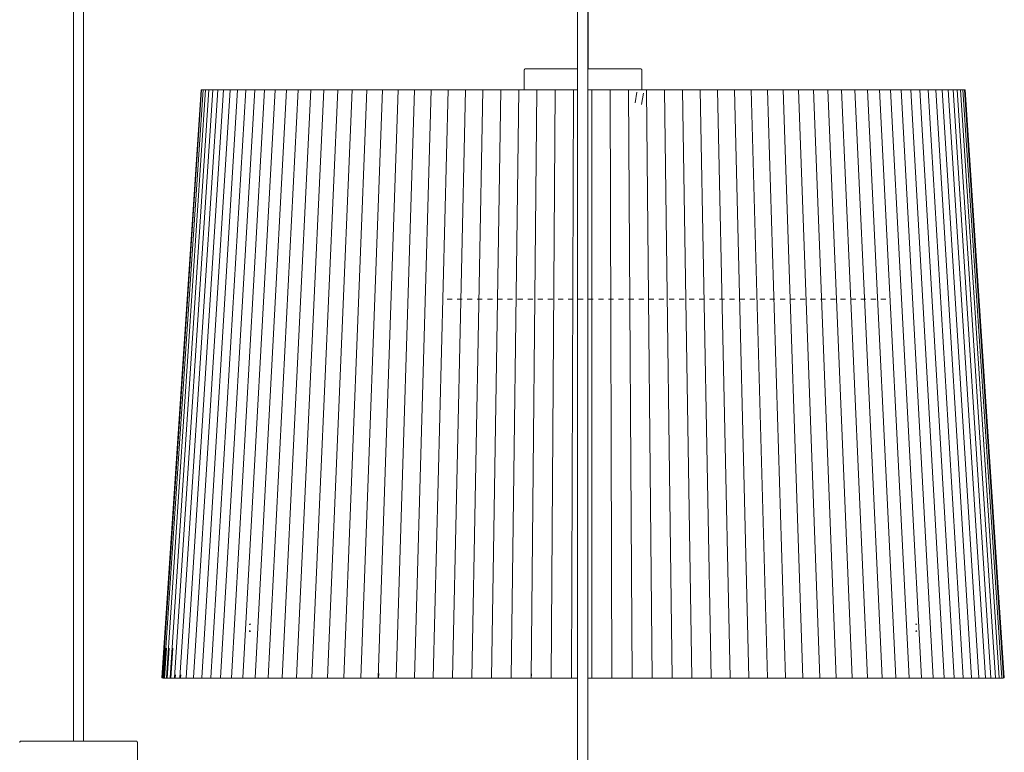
# Model space of a CAD drawing. Header units: millimetres. Extents: x 5395 to 10087, y 397 to 7363.
# Tile 4 of 14: x 5759 to 6345, y 1273 to 1709. Entities that reach past the tile are written whole.
import ezdxf

# ---------------------------------------------------------------- set-up
doc = ezdxf.new("R2010")
doc.units = ezdxf.units.MM
doc.linetypes.add('Dash', pattern=[6, 3, -3])
doc.layers.add('A-ANNO-DIMS', color=7, linetype='Dash', lineweight=9, true_color=0xd2d2d2)
doc.layers.add('E-LITE-EQPM', color=7, linetype='Continuous', lineweight=20)

# ---------------------------------------------------------------- blocks, each defined once
blk = doc.blocks.new('64314-7L   _Suspended_tensor - 64314-44-7L SAMBA Black_ribbon beige pendant lamp ø450-7L-545827-Alzado_PDF')
at = {"layer": 'E-LITE-EQPM', "lineweight": 9}
for p, q in [((5791.1, 1983.84), (5791.1, 1280)), ((5797.1, 1280), (5797.1, 1983.84)), ((6090.82, 1983.84), (6090.82, 880)), ((6096.82, 879.97), (6096.82, 1983.84)), ((6097.06, 1680), (6097.06, 1979.77)), ((6059.07, 1679.05), (6059.07, 1667.48)), ((6129.07, 1667.49), (6129.07, 1679.05)), ((5866.92, 1667.5), (5843.59, 1317.5)), ((5867.28, 1667.5), (5843.96, 1317.5)), ((5868.16, 1667.5), (5844.9, 1317.5)), ((5869.57, 1667.5), (5846.42, 1317.5)), ((5871.49, 1667.5), (5848.51, 1317.5)), ((5873.93, 1667.5), (5851.17, 1317.5)), ((5876.87, 1667.5), (5854.39, 1317.5)), ((5880.32, 1667.5), (5858.16, 1317.5)), ((5884.26, 1667.5), (5862.48, 1317.5)), ((5866.92, 1667.5), (5867.28, 1667.48)), ((5867.28, 1667.5), (5867.08, 1667.5)), ((5867.28, 1667.5), (5867.67, 1667.47)), ((5888.68, 1667.5), (5867.32, 1317.5)), ((5867.62, 1667.49), (5867.38, 1667.49)), ((5867.62, 1667.47), (5868.16, 1667.5)), ((5868.16, 1667.5), (5868.55, 1667.47)), ((5868.45, 1667.47), (5869.57, 1667.5)), ((5868.97, 1667.5), (5869.57, 1667.46)), ((5869.57, 1667.5), (5869.95, 1667.47)), ((5869.8, 1667.47), (5871.49, 1667.5)), ((5871.49, 1667.5), (5871.88, 1667.47)), ((5871.88, 1667.48), (5873.93, 1667.5)), ((5893.57, 1667.5), (5872.7, 1317.5)), ((5873.93, 1667.5), (5874.31, 1667.47)), ((5874.31, 1667.48), (5876.87, 1667.5)), ((5876.87, 1667.5), (5877.25, 1667.47)), ((5877.25, 1667.48), (5880.32, 1667.5)), ((5898.93, 1667.5), (5878.58, 1317.5)), ((5880.32, 1667.5), (5880.69, 1667.47)), ((5880.69, 1667.48), (5884.26, 1667.5)), ((5884.26, 1667.5), (5884.62, 1667.47)), ((5884.62, 1667.48), (5888.68, 1667.5)), ((5904.74, 1667.5), (5884.96, 1317.5)), ((5888.68, 1667.5), (5889.03, 1667.47)), ((5889.03, 1667.48), (5893.57, 1667.5)), ((5910.98, 1667.5), (5891.82, 1317.5)), ((5893.57, 1667.5), (5893.92, 1667.47)), ((5893.92, 1667.48), (5898.93, 1667.5)), ((5898.93, 1667.5), (5899.27, 1667.47)), ((5917.65, 1667.5), (5899.14, 1317.5)), ((5899.27, 1667.48), (5904.74, 1667.5)), ((5904.74, 1667.5), (5905.23, 1667.46)), ((5905.04, 1667.48), (5910.98, 1667.5)), ((5924.72, 1667.5), (5906.92, 1317.5)), ((5910.98, 1667.5), (5911.3, 1667.47)), ((5911.3, 1667.48), (5917.65, 1667.5)), ((5932.18, 1667.5), (5915.13, 1317.5)), ((5917.65, 1667.5), (5917.95, 1667.47)), ((5917.95, 1667.48), (5924.72, 1667.5)), ((5940.02, 1667.5), (5923.75, 1317.5)), ((5924.72, 1667.5), (5925.01, 1667.47)), ((5925.01, 1667.48), (5932.18, 1667.5)), ((5932.18, 1667.5), (5932.47, 1667.47)), ((5932.47, 1667.48), (5940.02, 1667.5)), ((5948.21, 1667.5), (5932.76, 1317.5)), ((5940.02, 1667.5), (5940.29, 1667.47)), ((5940.29, 1667.48), (5948.21, 1667.5)), ((5956.74, 1667.5), (5942.14, 1317.5)), ((5948.21, 1667.5), (5948.47, 1667.47)), ((5948.47, 1667.48), (5956.74, 1667.5)), ((5965.58, 1667.5), (5951.88, 1317.5)), ((5956.74, 1667.5), (5956.98, 1667.47)), ((5956.98, 1667.48), (5965.58, 1667.5)), ((5974.72, 1667.5), (5961.94, 1317.5)), ((5965.58, 1667.5), (5965.81, 1667.47)), ((5965.81, 1667.48), (5974.72, 1667.5)), ((5984.14, 1667.5), (5972.31, 1317.5)), ((5974.72, 1667.5), (5974.93, 1667.47)), ((5974.93, 1667.48), (5984.14, 1667.5)), ((5993.81, 1667.5), (5982.96, 1317.5)), ((5984.14, 1667.5), (5984.33, 1667.47)), ((5984.33, 1667.48), (5993.81, 1667.5)), ((5993.81, 1667.5), (5993.99, 1667.47)), ((6003.71, 1667.5), (5993.86, 1317.5)), ((5993.99, 1667.48), (6003.71, 1667.5)), ((6003.71, 1667.48), (6013.81, 1667.5)), ((6013.81, 1667.5), (6005, 1317.5)), ((6013.81, 1667.48), (6024.11, 1667.5)), ((6024.11, 1667.5), (6016.34, 1317.5)), ((6024.11, 1667.48), (6034.56, 1667.5)), ((6034.56, 1667.5), (6027.86, 1317.5)), ((6034.56, 1667.48), (6045.16, 1667.5)), ((6045.16, 1667.5), (6039.53, 1317.5)), ((6045.16, 1667.48), (6055.86, 1667.5)), ((6055.86, 1667.5), (6051.33, 1317.5)), ((6055.86, 1667.48), (6066.65, 1667.5)), ((6066.65, 1667.5), (6063.23, 1317.5)), ((6066.65, 1667.48), (6077.51, 1667.5)), ((6077.51, 1667.5), (6075.19, 1317.5)), ((6077.51, 1667.48), (6088.4, 1667.5)), ((6088.4, 1667.5), (6087.21, 1317.5)), ((6088.4, 1667.48), (6090.84, 1667.48)), ((6096.81, 1667.49), (6099.31, 1667.5)), ((6099.31, 1667.5), (6099.23, 1317.5)), ((6099.31, 1667.48), (6110.2, 1667.5)), ((6110.2, 1667.48), (6121.06, 1667.5)), ((6110.2, 1667.5), (6111.25, 1317.5)), ((6121.06, 1667.48), (6131.86, 1667.5)), ((6121.06, 1667.5), (6123.22, 1317.5)), ((6125.94, 1666.1), (6124.98, 1659.68)), ((6128.88, 1658.73), (6129.9, 1665.51)), ((6131.86, 1667.48), (6142.57, 1667.5)), ((6131.86, 1667.5), (6135.13, 1317.5)), ((6142.57, 1667.48), (6153.16, 1667.5)), ((6142.57, 1667.5), (6146.95, 1317.5)), ((6153.16, 1667.48), (6163.62, 1667.5)), ((6153.16, 1667.5), (6158.64, 1317.5)), ((6163.62, 1667.48), (6173.92, 1667.5)), ((6163.62, 1667.5), (6170.18, 1317.5)), ((6173.92, 1667.48), (6184.04, 1667.5)), ((6173.92, 1667.5), (6181.55, 1317.5)), ((6184.04, 1667.48), (6193.95, 1667.5)), ((6184.04, 1667.5), (6192.71, 1317.5)), ((6193.95, 1667.48), (6203.62, 1667.5)), ((6193.95, 1667.5), (6203.65, 1317.5)), ((6203.62, 1667.5), (6203.59, 1667.49)), ((6203.62, 1667.48), (6213.05, 1667.5)), ((6203.62, 1667.5), (6214.34, 1317.5)), ((6213.05, 1667.48), (6222.2, 1667.5)), ((6213.05, 1667.5), (6224.74, 1317.5)), ((6222.2, 1667.48), (6231.06, 1667.5)), ((6222.2, 1667.5), (6234.85, 1317.5)), ((6231.06, 1667.48), (6239.59, 1667.5)), ((6231.06, 1667.5), (6244.63, 1317.5)), ((6239.59, 1667.5), (6254.07, 1317.5)), ((6239.6, 1667.48), (6247.8, 1667.5)), ((6247.8, 1667.48), (6255.65, 1667.5)), ((6247.8, 1667.5), (6263.13, 1317.5)), ((6255.65, 1667.48), (6263.12, 1667.5)), ((6255.65, 1667.5), (6271.81, 1317.5)), ((6263.12, 1667.5), (6280.07, 1317.5)), ((6263.13, 1667.48), (6270.21, 1667.5)), ((6270.21, 1667.48), (6276.89, 1667.5)), ((6270.21, 1667.5), (6287.91, 1317.5)), ((6276.89, 1667.48), (6283.15, 1667.5)), ((6276.89, 1667.5), (6295.3, 1317.5)), ((6283.15, 1667.48), (6288.97, 1667.5)), ((6283.15, 1667.5), (6302.23, 1317.5)), ((6288.97, 1667.5), (6308.67, 1317.5)), ((6288.98, 1667.48), (6294.35, 1667.5)), ((6294.35, 1667.48), (6299.26, 1667.5)), ((6294.35, 1667.5), (6314.62, 1317.5)), ((6299.26, 1667.48), (6303.7, 1667.5)), ((6299.26, 1667.5), (6320.07, 1317.5)), ((6303.7, 1667.48), (6307.65, 1667.5)), ((6303.7, 1667.5), (6324.99, 1317.5)), ((6307.65, 1667.48), (6311.12, 1667.5)), ((6307.65, 1667.5), (6329.38, 1317.5)), ((6309.46, 1667.5), (6309.29, 1667.5)), ((6311.12, 1667.48), (6314.08, 1667.5)), ((6311.12, 1667.5), (6333.22, 1317.5)), ((6314.08, 1667.48), (6316.53, 1667.5)), ((6314.08, 1667.5), (6336.52, 1317.5)), ((6315.92, 1667.49), (6315.26, 1667.5)), ((6316.53, 1667.48), (6318.47, 1667.5)), ((6316.53, 1667.5), (6339.25, 1317.5)), ((6317.48, 1667.5), (6317.3, 1667.49)), ((6317.91, 1667.49), (6317.48, 1667.5)), ((6318.47, 1667.5), (6341.43, 1317.5)), ((6318.48, 1667.48), (6319.9, 1667.5)), ((6319.38, 1667.49), (6319.19, 1667.5)), ((6319.9, 1667.48), (6320.8, 1667.5)), ((6319.9, 1667.5), (6343.03, 1317.5)), ((6320.8, 1667.49), (6321.18, 1667.5)), ((6320.8, 1667.5), (6344.05, 1317.5)), ((6321.18, 1667.5), (6344.5, 1317.5)), ((5896.46, 1349.45), (5896.2, 1349.45)), ((6291.91, 1349.45), (6291.7, 1349.45)), ((5896.51, 1345.45), (5896.15, 1345.45)), ((5896.24, 1345.45), (5896.44, 1345.45)), ((6291.63, 1345.45), (6292, 1345.45)), ((5845.53, 1335.19), (5844.36, 1317.47)), ((5846.47, 1335.19), (5845.3, 1317.47)), ((5847.98, 1335.19), (5846.82, 1317.47)), ((5850.06, 1335.19), (5848.91, 1317.47)), ((5843.96, 1317.47), (5843.59, 1317.5)), ((5845.35, 1317.41), (5843.96, 1317.5)), ((5844.9, 1317.5), (5844.36, 1317.47)), ((5844.36, 1317.47), (5845.35, 1317.41)), ((5846.29, 1317.41), (5844.9, 1317.5)), ((5846.42, 1317.5), (5845.3, 1317.47)), ((5845.3, 1317.47), (5846.29, 1317.41)), ((5846.75, 1317.31), (5845.35, 1317.41)), ((5847.69, 1317.31), (5846.29, 1317.41)), ((5846.34, 1317.34), (5847.28, 1317.32)), ((5847.81, 1317.41), (5846.42, 1317.5)), ((5846.97, 1317.34), (5846.75, 1317.32)), ((5848.51, 1317.5), (5846.82, 1317.47)), ((5846.82, 1317.47), (5847.8, 1317.41)), ((5847.28, 1317.34), (5848.79, 1317.32)), ((5849.19, 1317.31), (5847.81, 1317.41)), ((5849.89, 1317.41), (5848.51, 1317.5)), ((5851.17, 1317.5), (5848.91, 1317.47)), ((5848.91, 1317.47), (5849.88, 1317.41)), ((5849.19, 1317.34), (5850.86, 1317.32)), ((5851.27, 1317.31), (5849.89, 1317.41)), ((5850.86, 1317.32), (5850.6, 1317.31)), ((5852.54, 1317.41), (5851.17, 1317.5)), ((5851.27, 1317.34), (5853.49, 1317.32)), ((5851.68, 1319.3), (5851.56, 1317.47)), ((5854.39, 1317.5), (5851.56, 1317.47)), ((5851.56, 1317.47), (5852.53, 1317.41)), ((5853.9, 1317.31), (5852.54, 1317.41)), ((5853.9, 1317.34), (5856.67, 1317.32)), ((5855.74, 1317.41), (5854.39, 1317.5)), ((5854.89, 1319.3), (5854.78, 1317.47)), ((5858.16, 1317.5), (5854.78, 1317.47)), ((5854.78, 1317.47), (5855.73, 1317.41)), ((5857.08, 1317.31), (5855.74, 1317.41)), ((5857.11, 1317.34), (5860.41, 1317.32)), ((5859.49, 1317.41), (5858.16, 1317.5)), ((5862.48, 1317.5), (5858.54, 1317.47)), ((5858.54, 1317.47), (5859.47, 1317.41)), ((5860.81, 1317.31), (5859.49, 1317.41)), ((5860.81, 1317.34), (5864.68, 1317.32)), ((5863.78, 1317.41), (5862.48, 1317.5)), ((5867.32, 1317.5), (5862.85, 1317.47)), ((5862.85, 1317.47), (5863.76, 1317.41)), ((5865.08, 1317.31), (5863.78, 1317.41)), ((5865.08, 1317.34), (5869.48, 1317.32)), ((5868.6, 1317.41), (5867.32, 1317.5)), ((5872.7, 1317.5), (5867.69, 1317.47)), ((5867.69, 1317.47), (5868.59, 1317.41)), ((5869.88, 1317.31), (5868.6, 1317.41)), ((5869.88, 1317.34), (5874.8, 1317.32)), ((5873.95, 1317.41), (5872.7, 1317.5)), ((5878.58, 1317.5), (5873.06, 1317.47)), ((5873.06, 1317.47), (5873.93, 1317.41)), ((5875.19, 1317.31), (5873.95, 1317.41)), ((5875.19, 1317.34), (5880.62, 1317.31)), ((5879.8, 1317.41), (5878.58, 1317.5)), ((5884.96, 1317.5), (5878.93, 1317.47)), ((5878.93, 1317.47), (5879.77, 1317.41)), ((5881.01, 1317.31), (5879.8, 1317.41)), ((5881.01, 1317.34), (5886.94, 1317.31)), ((5886.14, 1317.41), (5884.96, 1317.5)), ((5891.82, 1317.5), (5885.3, 1317.47)), ((5885.3, 1317.47), (5886.12, 1317.41)), ((5887.32, 1317.31), (5886.14, 1317.41)), ((5887.32, 1317.34), (5893.73, 1317.31)), ((5892.96, 1317.41), (5891.82, 1317.5)), ((5899.14, 1317.5), (5892.15, 1317.47)), ((5892.15, 1317.47), (5892.94, 1317.41)), ((5894.11, 1317.31), (5892.96, 1317.41)), ((5894.11, 1317.34), (5900.99, 1317.31)), ((5900.25, 1317.41), (5899.14, 1317.5)), ((5906.92, 1317.5), (5899.46, 1317.47)), ((5901.36, 1317.31), (5900.25, 1317.41)), ((5901.36, 1317.34), (5908.69, 1317.31)), ((5907.98, 1317.41), (5906.92, 1317.5)), ((5915.13, 1317.5), (5907.23, 1317.47)), ((5909.05, 1317.31), (5907.98, 1317.41)), ((5909.05, 1317.34), (5916.82, 1317.31)), ((5914.85, 1317.31), (5914.76, 1317.31)), ((5916.15, 1317.41), (5915.13, 1317.5)), ((5923.75, 1317.5), (5915.42, 1317.47)), ((5917.17, 1317.31), (5916.15, 1317.41)), ((5917.17, 1317.34), (5925.35, 1317.31)), ((5924.72, 1317.41), (5923.75, 1317.5)), ((5932.76, 1317.5), (5924.03, 1317.47)), ((5925.7, 1317.31), (5924.72, 1317.41)), ((5925.7, 1317.34), (5934.28, 1317.31)), ((5933.68, 1317.41), (5932.76, 1317.5)), ((5942.14, 1317.5), (5933.03, 1317.47)), ((5934.61, 1317.31), (5933.68, 1317.41)), ((5934.61, 1317.34), (5943.57, 1317.31)), ((5943.02, 1317.41), (5942.14, 1317.5)), ((5951.88, 1317.5), (5942.4, 1317.47)), ((5943.89, 1317.31), (5943.02, 1317.41)), ((5943.89, 1317.34), (5953.21, 1317.31)), ((5952.7, 1317.41), (5951.88, 1317.5)), ((5961.94, 1317.5), (5952.12, 1317.47)), ((5953.52, 1317.31), (5952.7, 1317.41)), ((5953.52, 1317.34), (5963.18, 1317.31)), ((5962.71, 1317.41), (5961.94, 1317.5)), ((5972.31, 1317.5), (5962.17, 1317.47)), ((5963.47, 1317.31), (5962.71, 1317.41)), ((5963.47, 1317.34), (5973.45, 1317.31)), ((5973.02, 1317.41), (5972.31, 1317.5)), ((5972.6, 1320.08), (5972.52, 1317.47)), ((5982.96, 1317.5), (5972.52, 1317.47)), ((5972.52, 1317.47), (5972.6, 1317.46)), ((5973.73, 1317.31), (5973.02, 1317.41)), ((5973.73, 1317.34), (5983.99, 1317.31)), ((5983.61, 1317.41), (5982.96, 1317.5)), ((5993.86, 1317.5), (5983.15, 1317.47)), ((5984.26, 1317.31), (5983.61, 1317.41)), ((5984.26, 1317.34), (5994.79, 1317.31)), ((5994.45, 1317.41), (5993.86, 1317.5)), ((6005, 1317.5), (5994.04, 1317.47)), ((5995.04, 1317.31), (5994.45, 1317.41)), ((5995.04, 1317.34), (6005.82, 1317.31)), ((6005.53, 1317.41), (6005, 1317.5)), ((6016.34, 1317.5), (6005.16, 1317.47)), ((6006.05, 1317.31), (6005.53, 1317.41)), ((6006.05, 1317.34), (6017.05, 1317.31)), ((6016.8, 1317.41), (6016.34, 1317.5)), ((6027.86, 1317.5), (6016.48, 1317.47)), ((6017.27, 1317.31), (6016.8, 1317.41)), ((6017.27, 1317.34), (6028.46, 1317.31)), ((6028.26, 1317.41), (6027.86, 1317.5)), ((6039.53, 1317.5), (6027.98, 1317.47)), ((6028.66, 1317.31), (6028.26, 1317.41)), ((6028.66, 1317.34), (6040.02, 1317.31)), ((6039.87, 1317.41), (6039.53, 1317.5)), ((6051.33, 1317.5), (6039.64, 1317.47)), ((6040.21, 1317.31), (6039.87, 1317.41)), ((6040.21, 1317.34), (6051.71, 1317.31)), ((6051.6, 1317.41), (6051.33, 1317.5)), ((6063.23, 1317.5), (6051.42, 1317.47)), ((6051.87, 1317.31), (6051.6, 1317.41)), ((6051.87, 1317.34), (6063.49, 1317.31)), ((6063.43, 1317.41), (6063.23, 1317.5)), ((6063.31, 1319.99), (6063.29, 1317.47)), ((6075.19, 1317.5), (6063.29, 1317.47)), ((6063.64, 1317.31), (6063.43, 1317.41)), ((6063.64, 1317.34), (6075.34, 1317.31)), ((6075.33, 1317.41), (6075.19, 1317.5)), ((6087.21, 1317.5), (6075.24, 1317.47)), ((6075.47, 1317.31), (6075.33, 1317.41)), ((6075.47, 1317.34), (6087.24, 1317.31)), ((6087.28, 1317.41), (6087.21, 1317.5)), ((6090.84, 1317.48), (6087.23, 1317.47)), ((6087.24, 1317.34), (6090.84, 1317.33)), ((6087.35, 1317.31), (6087.28, 1317.41)), ((6099.23, 1317.5), (6096.77, 1317.49)), ((6096.77, 1317.32), (6099.15, 1317.31)), ((6099.2, 1317.41), (6099.15, 1317.34)), ((6099.24, 1317.47), (6099.2, 1317.41)), ((6111.25, 1317.5), (6099.24, 1317.47)), ((6099.24, 1317.34), (6111.05, 1317.31)), ((6111.15, 1317.41), (6111.05, 1317.34)), ((6111.12, 1317.34), (6122.92, 1317.31)), ((6111.24, 1317.47), (6111.15, 1317.41)), ((6123.22, 1317.5), (6111.25, 1317.47)), ((6123.06, 1317.41), (6122.92, 1317.34)), ((6122.97, 1317.34), (6134.71, 1317.31)), ((6123.2, 1317.47), (6123.06, 1317.41)), ((6123.09, 1317.41), (6123.22, 1317.5)), ((6135.13, 1317.5), (6123.22, 1317.47)), ((6134.9, 1317.41), (6134.71, 1317.34)), ((6134.74, 1317.34), (6146.41, 1317.31)), ((6135.08, 1317.47), (6134.9, 1317.41)), ((6134.94, 1317.41), (6135.13, 1317.5)), ((6146.95, 1317.5), (6135.13, 1317.47)), ((6146.64, 1317.41), (6146.41, 1317.34)), ((6146.42, 1317.34), (6157.98, 1317.31)), ((6146.88, 1317.47), (6146.64, 1317.41)), ((6158.64, 1317.5), (6146.95, 1317.47)), ((6158.27, 1317.41), (6157.99, 1317.34)), ((6157.99, 1317.34), (6169.4, 1317.31)), ((6158.55, 1317.47), (6158.27, 1317.41)), ((6170.18, 1317.5), (6158.64, 1317.47)), ((6169.75, 1317.41), (6169.42, 1317.34)), ((6169.42, 1317.34), (6180.63, 1317.31)), ((6170.08, 1317.47), (6169.75, 1317.41)), ((6181.55, 1317.5), (6170.18, 1317.47)), ((6181.05, 1317.41), (6180.68, 1317.34)), ((6180.68, 1317.34), (6191.67, 1317.31)), ((6181.42, 1317.47), (6181.05, 1317.41)), ((6192.71, 1317.5), (6181.55, 1317.47)), ((6192.16, 1317.41), (6191.74, 1317.34)), ((6191.74, 1317.34), (6202.49, 1317.31)), ((6192.57, 1317.47), (6192.16, 1317.41)), ((6203.65, 1317.5), (6192.71, 1317.47)), ((6203.03, 1317.41), (6202.58, 1317.34)), ((6202.58, 1317.34), (6213.05, 1317.31)), ((6203.49, 1317.47), (6203.03, 1317.41)), ((6203.59, 1317.47), (6203.49, 1317.47)), ((6203.59, 1317.49), (6203.65, 1317.5)), ((6214.34, 1317.5), (6203.65, 1317.47)), ((6213.66, 1317.41), (6213.16, 1317.34)), ((6213.16, 1317.34), (6223.34, 1317.31)), ((6214.16, 1317.47), (6213.66, 1317.41)), ((6214.15, 1317.47), (6214.34, 1317.5)), ((6224.74, 1317.5), (6214.34, 1317.47)), ((6224.01, 1317.41), (6223.47, 1317.34)), ((6223.47, 1317.34), (6233.34, 1317.31)), ((6224.55, 1317.47), (6224.01, 1317.41)), ((6224.54, 1317.47), (6224.74, 1317.5)), ((6234.85, 1317.5), (6224.74, 1317.47)), ((6234.06, 1317.41), (6233.48, 1317.34)), ((6233.48, 1317.34), (6243.01, 1317.31)), ((6234.64, 1317.47), (6234.06, 1317.41)), ((6234.63, 1317.47), (6234.85, 1317.5)), ((6244.63, 1317.5), (6234.85, 1317.47)), ((6243.79, 1317.41), (6243.17, 1317.34)), ((6243.17, 1317.34), (6252.33, 1317.31)), ((6244.41, 1317.47), (6243.79, 1317.41)), ((6244.4, 1317.47), (6244.63, 1317.5)), ((6254.07, 1317.5), (6244.63, 1317.47)), ((6252.33, 1317.31), (6252.51, 1317.33)), ((6252.51, 1317.32), (6252.33, 1317.32)), ((6253.17, 1317.41), (6252.51, 1317.34)), ((6252.51, 1317.34), (6261.3, 1317.31)), ((6253.83, 1317.47), (6253.17, 1317.41)), ((6253.82, 1317.47), (6254.07, 1317.5)), ((6263.13, 1317.5), (6254.07, 1317.47)), ((6261.3, 1317.31), (6261.34, 1317.32)), ((6262.19, 1317.41), (6261.49, 1317.34)), ((6261.49, 1317.34), (6269.87, 1317.31)), ((6262.88, 1317.47), (6262.19, 1317.41)), ((6262.87, 1317.47), (6263.13, 1317.5)), ((6271.81, 1317.5), (6263.13, 1317.47)), ((6269.87, 1317.31), (6270.09, 1317.33)), ((6270.09, 1317.32), (6269.87, 1317.32)), ((6270.81, 1317.41), (6270.09, 1317.34)), ((6270.09, 1317.34), (6278.04, 1317.31)), ((6271.54, 1317.47), (6270.81, 1317.41)), ((6271.53, 1317.47), (6271.81, 1317.5)), ((6280.07, 1317.5), (6271.81, 1317.47)), ((6278.04, 1317.31), (6278.28, 1317.33)), ((6278.28, 1317.32), (6278.04, 1317.32)), ((6279.03, 1317.41), (6278.28, 1317.34)), ((6278.28, 1317.34), (6285.79, 1317.31)), ((6279.79, 1317.47), (6279.03, 1317.41)), ((6279.78, 1317.47), (6280.07, 1317.5)), ((6287.91, 1317.5), (6280.07, 1317.47)), ((6285.79, 1317.31), (6286.04, 1317.33)), ((6286.04, 1317.32), (6285.79, 1317.32)), ((6286.83, 1317.41), (6286.04, 1317.34)), ((6286.04, 1317.34), (6293.1, 1317.31)), ((6287.61, 1317.47), (6286.83, 1317.41)), ((6287.61, 1317.47), (6287.91, 1317.5)), ((6295.3, 1317.5), (6287.91, 1317.47)), ((6293.1, 1317.31), (6293.36, 1317.34)), ((6293.36, 1317.33), (6293.1, 1317.32)), ((6294.18, 1317.41), (6293.36, 1317.34)), ((6293.36, 1317.34), (6299.94, 1317.31)), ((6294.99, 1317.47), (6294.18, 1317.41)), ((6294.2, 1317.41), (6295.3, 1317.5)), ((6302.23, 1317.5), (6295.3, 1317.47)), ((6299.94, 1317.31), (6300.22, 1317.34)), ((6300.22, 1317.33), (6299.94, 1317.32)), ((6301.06, 1317.41), (6300.22, 1317.34)), ((6300.22, 1317.34), (6306.31, 1317.31)), ((6301.91, 1317.47), (6301.06, 1317.41)), ((6301.09, 1317.41), (6302.23, 1317.5)), ((6308.67, 1317.5), (6302.23, 1317.47)), ((6306.31, 1317.31), (6306.61, 1317.34)), ((6306.61, 1317.33), (6306.31, 1317.32)), ((6307.47, 1317.41), (6306.61, 1317.34)), ((6306.61, 1317.34), (6312.2, 1317.31)), ((6308.34, 1317.47), (6307.47, 1317.41)), ((6307.49, 1317.41), (6308.67, 1317.5)), ((6314.62, 1317.5), (6308.67, 1317.47)), ((6312.2, 1317.31), (6312.5, 1317.34)), ((6312.5, 1317.33), (6312.2, 1317.32)), ((6313.39, 1317.41), (6312.5, 1317.34)), ((6312.5, 1317.34), (6317.58, 1317.31)), ((6314.28, 1317.47), (6313.39, 1317.41)), ((6313.41, 1317.41), (6314.62, 1317.5)), ((6320.07, 1317.5), (6314.62, 1317.47)), ((6317.58, 1317.31), (6317.89, 1317.34)), ((6317.89, 1317.33), (6317.58, 1317.32)), ((6318.8, 1317.41), (6317.89, 1317.34)), ((6317.89, 1317.34), (6322.44, 1317.31)), ((6319.71, 1317.47), (6318.8, 1317.41)), ((6318.82, 1317.41), (6320.07, 1317.5)), ((6324.99, 1317.5), (6320.07, 1317.47)), ((6322.44, 1317.31), (6322.77, 1317.34)), ((6322.77, 1317.33), (6322.44, 1317.32)), ((6323.7, 1317.41), (6322.77, 1317.34)), ((6322.77, 1317.34), (6326.78, 1317.31)), ((6324.63, 1317.47), (6323.7, 1317.41)), ((6323.71, 1317.41), (6324.99, 1317.5)), ((6329.38, 1317.5), (6324.99, 1317.47)), ((6326.78, 1317.31), (6327.12, 1317.34)), ((6327.12, 1317.33), (6326.78, 1317.32)), ((6328.06, 1317.41), (6327.12, 1317.34)), ((6327.12, 1317.34), (6330.58, 1317.31)), ((6329.01, 1317.47), (6328.06, 1317.41)), ((6328.08, 1317.41), (6329.38, 1317.5)), ((6333.22, 1317.5), (6329.38, 1317.48)), ((6330.58, 1317.31), (6330.93, 1317.34)), ((6330.93, 1317.33), (6330.58, 1317.32)), ((6331.89, 1317.41), (6330.93, 1317.34)), ((6330.93, 1317.34), (6333.83, 1317.31)), ((6332.85, 1317.47), (6331.89, 1317.41)), ((6331.9, 1317.41), (6333.22, 1317.5)), ((6336.52, 1317.5), (6333.22, 1317.48)), ((6333.83, 1317.31), (6334.19, 1317.34)), ((6334.19, 1317.33), (6333.83, 1317.32)), ((6335.17, 1317.41), (6334.19, 1317.34)), ((6334.19, 1317.34), (6336.53, 1317.31)), ((6336.14, 1317.47), (6335.17, 1317.41)), ((6335.18, 1317.41), (6336.52, 1317.5)), ((6339.25, 1317.5), (6336.52, 1317.48)), ((6336.53, 1317.31), (6336.91, 1317.34)), ((6336.91, 1317.33), (6336.53, 1317.32)), ((6337.89, 1317.41), (6336.91, 1317.34)), ((6336.91, 1317.34), (6338.68, 1317.31)), ((6337.89, 1317.41), (6339.25, 1317.5)), ((6338.87, 1317.47), (6337.89, 1317.41)), ((6339.61, 1317.33), (6338.68, 1317.32)), ((6338.68, 1317.31), (6339.06, 1317.34)), ((6340.05, 1317.41), (6339.06, 1317.34)), ((6339.06, 1317.34), (6340.26, 1317.31)), ((6341.43, 1317.5), (6339.25, 1317.48)), ((6340.05, 1317.41), (6341.43, 1317.5)), ((6341.03, 1317.47), (6340.05, 1317.41)), ((6340.26, 1317.31), (6340.64, 1317.34)), ((6340.88, 1317.33), (6340.26, 1317.32)), ((6341.64, 1317.41), (6340.64, 1317.34)), ((6340.64, 1317.34), (6341.27, 1317.31)), ((6341.58, 1317.33), (6340.88, 1317.31)), ((6341.27, 1317.31), (6341.66, 1317.34)), ((6343.03, 1317.5), (6341.43, 1317.48)), ((6341.64, 1317.41), (6343.03, 1317.5)), ((6342.63, 1317.47), (6341.64, 1317.41)), ((6342.66, 1317.41), (6341.66, 1317.34)), ((6342.66, 1317.41), (6344.05, 1317.5)), ((6343.65, 1317.47), (6342.66, 1317.41)), ((6344.05, 1317.5), (6343.03, 1317.48)), ((6344.5, 1317.5), (6344.05, 1317.49)), ((5829.11, 1267.48), (5829.11, 1279.05))]:
    blk.add_line(p, q, dxfattribs=at)
at = {"layer": 'E-LITE-EQPM', "lineweight": 9, "flags": 128}
for points in [[(6059.07, 1679.05), (6059.07, 1679.09), (6059.07, 1679.13), (6059.08, 1679.17), (6059.08, 1679.2), (6059.09, 1679.24), (6059.1, 1679.28), (6059.11, 1679.31), (6059.12, 1679.35), (6059.13, 1679.39), (6059.15, 1679.42), (6059.16, 1679.46), (6059.18, 1679.49), (6059.2, 1679.52), (6059.22, 1679.56), (6059.24, 1679.59), (6059.26, 1679.62), (6059.28, 1679.65), (6059.31, 1679.68), (6059.33, 1679.71), (6059.36, 1679.73), (6059.39, 1679.76), (6059.41, 1679.78), (6059.44, 1679.81), (6059.47, 1679.83), (6059.51, 1679.85), (6059.54, 1679.87), (6059.57, 1679.89), (6059.61, 1679.91), (6059.64, 1679.92), (6059.67, 1679.94), (6059.71, 1679.95), (6059.75, 1679.96), (6059.78, 1679.97), (6059.82, 1679.98), (6059.86, 1679.99), (6059.89, 1679.99), (6059.93, 1680), (6059.97, 1680), (6060.01, 1680), (6060.02, 1680)], [(6086.64, 1680), (6085.32, 1680), (6084.01, 1680), (6082.71, 1680), (6081.44, 1680), (6080.18, 1680), (6078.95, 1680), (6077.74, 1680), (6076.56, 1680), (6075.41, 1680), (6074.28, 1680), (6073.19, 1680), (6072.13, 1680), (6071.11, 1680), (6070.12, 1680), (6069.17, 1680), (6068.26, 1680), (6067.4, 1680), (6066.57, 1680), (6065.79, 1680), (6065.05, 1680), (6064.36, 1680), (6063.72, 1680), (6063.13, 1680), (6062.59, 1680), (6062.09, 1680), (6061.65, 1680), (6061.26, 1680), (6060.92, 1680), (6060.64, 1680), (6060.4, 1680), (6060.23, 1680), (6060.1, 1680), (6060.03, 1680), (6060.02, 1680)], [(6060.02, 1680), (6060.05, 1680), (6060.13, 1680), (6060.26, 1680), (6060.45, 1680), (6060.7, 1680), (6060.99, 1680), (6061.34, 1680), (6061.75, 1680), (6062.2, 1680), (6062.71, 1680), (6063.26, 1680), (6063.87, 1680), (6064.52, 1680), (6065.22, 1680), (6065.97, 1680), (6066.76, 1680), (6067.59, 1680), (6068.47, 1680), (6069.39, 1680), (6070.35, 1680), (6071.34, 1680), (6072.37, 1680), (6073.44, 1680), (6074.54, 1680), (6075.67, 1680), (6076.83, 1680), (6078.02, 1680), (6079.23, 1680), (6080.47, 1680), (6081.73, 1680), (6083.01, 1680), (6084.31, 1680), (6085.62, 1680), (6086.64, 1680)], [(6090.84, 1680), (6090.36, 1680), (6089.01, 1680), (6087.67, 1680), (6086.64, 1680)], [(6128.12, 1680), (6128.09, 1680), (6128.01, 1680), (6127.88, 1680), (6127.69, 1680), (6127.44, 1680), (6127.15, 1680), (6126.8, 1680), (6126.39, 1680), (6125.94, 1680), (6125.43, 1680), (6124.88, 1680), (6124.27, 1680), (6123.62, 1680), (6122.92, 1680), (6122.17, 1680), (6121.38, 1680), (6120.55, 1680), (6119.67, 1680), (6118.75, 1680), (6117.79, 1680), (6116.8, 1680), (6115.77, 1680), (6114.7, 1680), (6113.6, 1680), (6112.47, 1680), (6111.31, 1680), (6110.12, 1680), (6108.91, 1680), (6107.67, 1680), (6106.41, 1680), (6105.13, 1680), (6103.83, 1680), (6102.52, 1680), (6101.2, 1680), (6099.86, 1680), (6098.51, 1680), (6097.16, 1680), (6096.81, 1680)], [(6101.5, 1680), (6102.83, 1680), (6104.13, 1680), (6105.43, 1680), (6106.7, 1680), (6107.96, 1680), (6109.19, 1680), (6110.4, 1680), (6111.58, 1680), (6112.73, 1680), (6113.86, 1680), (6114.95, 1680), (6116.01, 1680), (6117.03, 1680), (6118.02, 1680), (6118.97, 1680), (6119.88, 1680), (6120.74, 1680), (6121.57, 1680), (6122.35, 1680), (6123.09, 1680), (6123.78, 1680), (6124.42, 1680), (6125.01, 1680), (6125.56, 1680), (6126.05, 1680), (6126.49, 1680), (6126.88, 1680), (6127.22, 1680), (6127.5, 1680), (6127.74, 1680), (6127.91, 1680), (6128.04, 1680), (6128.11, 1680), (6128.12, 1680)], [(6128.12, 1680), (6128.16, 1680), (6128.2, 1680), (6128.24, 1679.99), (6128.27, 1679.99), (6128.31, 1679.98), (6128.35, 1679.97), (6128.38, 1679.96), (6128.42, 1679.95), (6128.46, 1679.94), (6128.49, 1679.93), (6128.53, 1679.91), (6128.56, 1679.89), (6128.59, 1679.87), (6128.63, 1679.86), (6128.66, 1679.83), (6128.69, 1679.81), (6128.72, 1679.79), (6128.75, 1679.76), (6128.78, 1679.74), (6128.8, 1679.71), (6128.83, 1679.68), (6128.85, 1679.66), (6128.88, 1679.63), (6128.9, 1679.6), (6128.92, 1679.56), (6128.94, 1679.53), (6128.96, 1679.5), (6128.98, 1679.46), (6128.99, 1679.43), (6129.01, 1679.4), (6129.02, 1679.36), (6129.03, 1679.32), (6129.04, 1679.29), (6129.05, 1679.25), (6129.06, 1679.21), (6129.06, 1679.18), (6129.07, 1679.14), (6129.07, 1679.1), (6129.07, 1679.06), (6129.07, 1679.05)], [(5895.6, 1349.39), (5895.66, 1349.41), (5895.74, 1349.42), (5895.82, 1349.43), (5895.9, 1349.44), (5895.98, 1349.45), (5896.06, 1349.45)], [(6292.15, 1349.45), (6292.23, 1349.45), (6292.3, 1349.44), (6292.38, 1349.43), (6292.46, 1349.41), (6292.54, 1349.39)], [(5896, 1345.45), (5895.92, 1345.46), (5895.84, 1345.47), (5895.76, 1345.48), (5895.68, 1345.49), (5895.6, 1345.51)], [(5895.89, 1345.24), (5895.8, 1345.26), (5895.71, 1345.27), (5895.62, 1345.29)], [(6292.48, 1345.5), (6292.41, 1345.48), (6292.33, 1345.47), (6292.25, 1345.46), (6292.17, 1345.45), (6292.09, 1345.45)], [(6292.52, 1345.29), (6292.43, 1345.27), (6292.34, 1345.26), (6292.25, 1345.24)], [(5759.11, 1279.05), (5759.11, 1279.09), (5759.11, 1279.13), (5759.12, 1279.17), (5759.12, 1279.2), (5759.13, 1279.24), (5759.14, 1279.28), (5759.15, 1279.31), (5759.16, 1279.35), (5759.17, 1279.39), (5759.18, 1279.42), (5759.2, 1279.46), (5759.22, 1279.49), (5759.23, 1279.52), (5759.25, 1279.56), (5759.27, 1279.59), (5759.3, 1279.62), (5759.32, 1279.65), (5759.34, 1279.68), (5759.37, 1279.71), (5759.4, 1279.73), (5759.42, 1279.76), (5759.45, 1279.78), (5759.48, 1279.81), (5759.51, 1279.83), (5759.54, 1279.85), (5759.58, 1279.87), (5759.61, 1279.89), (5759.64, 1279.91), (5759.68, 1279.92), (5759.71, 1279.94), (5759.75, 1279.95), (5759.79, 1279.96), (5759.82, 1279.97), (5759.86, 1279.98), (5759.9, 1279.99), (5759.93, 1279.99), (5759.97, 1280), (5760.01, 1280), (5760.05, 1280), (5760.06, 1280)], [(5815.4, 1280), (5814.32, 1280), (5813.21, 1280), (5812.07, 1280), (5810.9, 1280), (5809.7, 1280), (5808.48, 1280), (5807.23, 1280), (5805.96, 1280), (5804.68, 1280), (5803.37, 1280), (5802.06, 1280), (5800.73, 1280), (5799.39, 1280), (5798.04, 1280), (5796.68, 1280), (5795.32, 1280), (5793.96, 1280), (5792.6, 1280), (5791.24, 1280), (5789.88, 1280), (5788.54, 1280), (5787.2, 1280), (5785.87, 1280), (5784.55, 1280), (5783.25, 1280), (5781.97, 1280), (5780.71, 1280), (5779.47, 1280), (5778.25, 1280), (5777.06, 1280), (5775.89, 1280), (5774.76, 1280), (5773.65, 1280), (5772.58, 1280), (5771.54, 1280), (5770.54, 1280), (5769.58, 1280), (5768.65, 1280), (5767.77, 1280), (5766.93, 1280), (5766.13, 1280), (5765.37, 1280), (5764.67, 1280), (5764.01, 1280), (5763.39, 1280), (5762.83, 1280), (5762.32, 1280), (5761.85, 1280), (5761.44, 1280), (5761.09, 1280), (5760.78, 1280), (5760.53, 1280), (5760.33, 1280), (5760.18, 1280), (5760.09, 1280), (5760.06, 1280), (5760.06, 1280)], [(5760.06, 1280), (5760.08, 1280), (5760.17, 1280), (5760.3, 1280), (5760.49, 1280), (5760.74, 1280), (5761.03, 1280), (5761.38, 1280), (5761.79, 1280), (5762.24, 1280), (5762.75, 1280), (5763.3, 1280), (5763.91, 1280), (5764.56, 1280), (5765.26, 1280), (5766, 1280), (5766.8, 1280), (5767.63, 1280), (5768.51, 1280), (5769.43, 1280), (5770.38, 1280), (5771.38, 1280), (5772.41, 1280), (5772.81, 1280)], [(5815.4, 1280), (5815.64, 1280), (5816.68, 1280), (5817.68, 1280), (5818.64, 1280), (5819.57, 1280), (5820.45, 1280), (5821.29, 1280), (5822.09, 1280), (5822.84, 1280), (5823.55, 1280), (5824.21, 1280), (5824.82, 1280), (5825.39, 1280), (5825.9, 1280), (5826.36, 1280), (5826.77, 1280), (5827.13, 1280), (5827.44, 1280), (5827.69, 1280), (5827.89, 1280), (5828.03, 1280), (5828.12, 1280), (5828.16, 1280), (5828.16, 1280)], [(5828.16, 1280), (5828.13, 1280), (5828.05, 1280), (5827.92, 1280), (5827.73, 1280), (5827.48, 1280), (5827.18, 1280), (5826.83, 1280), (5826.43, 1280), (5825.98, 1280), (5825.47, 1280), (5824.92, 1280), (5824.31, 1280), (5823.66, 1280), (5822.96, 1280), (5822.21, 1280), (5821.42, 1280), (5820.59, 1280), (5819.71, 1280), (5818.79, 1280), (5817.83, 1280), (5816.84, 1280), (5815.81, 1280), (5815.4, 1280)], [(5828.16, 1280), (5828.2, 1280), (5828.24, 1280), (5828.27, 1279.99), (5828.31, 1279.99), (5828.35, 1279.98), (5828.39, 1279.97), (5828.42, 1279.96), (5828.46, 1279.95), (5828.49, 1279.94), (5828.53, 1279.93), (5828.56, 1279.91), (5828.6, 1279.89), (5828.63, 1279.87), (5828.66, 1279.86), (5828.7, 1279.83), (5828.73, 1279.81), (5828.76, 1279.79), (5828.79, 1279.76), (5828.81, 1279.74), (5828.84, 1279.71), (5828.87, 1279.68), (5828.89, 1279.66), (5828.92, 1279.63), (5828.94, 1279.6), (5828.96, 1279.56), (5828.98, 1279.53), (5829, 1279.5), (5829.01, 1279.46), (5829.03, 1279.43), (5829.04, 1279.4), (5829.06, 1279.36), (5829.07, 1279.32), (5829.08, 1279.29), (5829.09, 1279.25), (5829.1, 1279.21), (5829.1, 1279.18), (5829.11, 1279.14), (5829.11, 1279.1), (5829.11, 1279.06), (5829.11, 1279.05)]]:
    blk.add_lwpolyline(points, dxfattribs=at)

msp = doc.modelspace()

# ---------------------------------------------------------------- linework, layer by layer
at = {"layer": 'A-ANNO-DIMS'}
msp.add_line((6274.16, 1542.9), (6012.16, 1542.9), dxfattribs=at)

# ---------------------------------------------------------------- block references
at = {"layer": 'E-LITE-EQPM', "lineweight": 9}
msp.add_blockref('64314-7L   _Suspended_tensor - 64314-44-7L SAMBA Black_ribbon beige pendant lamp ø450-7L-545827-Alzado_PDF', (0, 0), dxfattribs=at)

doc.saveas('drawing.dxf')
